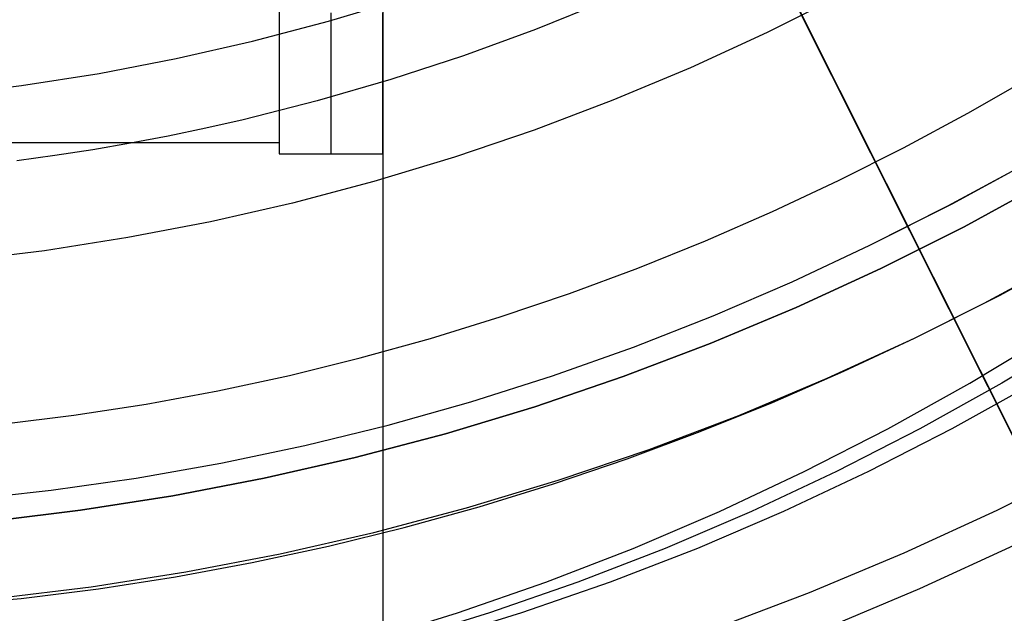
# Model space of a CAD drawing. Header units: millimetres. Extents: x 6239 to 7218, y -13987 to -13139.
# Tile 120 of 256: x 6734 to 6753, y -13511 to -13499. Entities that reach past the tile are written whole.
import ezdxf

# ---------------------------------------------------------------- set-up
doc = ezdxf.new("R2010")
doc.units = ezdxf.units.MM
doc.layers.add('color', color=7, linetype='Continuous')

msp = doc.modelspace()

# ---------------------------------------------------------------- linework, layer by layer
at = {"color": 7, "true_color": 0xffffff}
for p, q in [((6741.479, -13485.861, 261.059), (6741.479, -13511.861, 261.059)), ((6741.479, -13485.861, 261.059), (6741.479, -13511.861, 261.059)), ((6739.479, -13488.861, 258.059), (6739.479, -13502.08, 258.059)), ((6739.479, -13488.861, 258.059), (6739.479, -13502.08, 258.059)), ((6740.428, -13499.518, 105.1), (6741.876, -13499.081, 105.1)), ((6740.428, -13499.518, 105.1), (6741.876, -13499.081, 105.1)), ((6750.337, -13499.008, 62.1), (6748.887, -13499.737, 62.1)), ((6750.337, -13499.008, 62.1), (6748.887, -13499.737, 62.1)), ((6745.787, -13499.124, 60.689), (6744.419, -13499.678, 60.689)), ((6745.787, -13499.124, 60.689), (6744.419, -13499.678, 60.689)), ((6739.479, -13499.358, 257.682), (6739.479, -13499.691, 257.77)), ((6739.479, -13499.358, 257.682), (6739.479, -13499.691, 257.77)), ((6740.479, -13499.691, 257.77), (6740.479, -13499.358, 257.682)), ((6741.479, -13499.691, 257.77), (6741.479, -13499.358, 257.682)), ((6741.479, -13499.691, 257.77), (6741.479, -13499.358, 257.682)), ((6738.966, -13499.906, 105.1), (6740.428, -13499.518, 105.1)), ((6738.966, -13499.906, 105.1), (6740.428, -13499.518, 105.1)), ((6744.419, -13499.678, 60.689), (6743.033, -13500.185, 60.689)), ((6744.419, -13499.678, 60.689), (6743.033, -13500.185, 60.689)), ((6739.479, -13499.691, 257.77), (6739.479, -13500.027, 257.847)), ((6739.479, -13499.691, 257.77), (6739.479, -13500.027, 257.847)), ((6740.479, -13500.027, 257.847), (6740.479, -13499.691, 257.77)), ((6741.479, -13500.027, 257.847), (6741.479, -13499.691, 257.77)), ((6741.479, -13500.027, 257.847), (6741.479, -13499.691, 257.77)), ((6748.887, -13499.737, 62.1), (6747.412, -13500.417, 62.1)), ((6748.887, -13499.737, 62.1), (6747.412, -13500.417, 62.1)), ((6737.491, -13500.242, 105.1), (6738.966, -13499.906, 105.1)), ((6737.491, -13500.242, 105.1), (6738.966, -13499.906, 105.1)), ((6739.479, -13500.027, 257.847), (6739.479, -13500.366, 257.911)), ((6739.479, -13500.027, 257.847), (6739.479, -13500.366, 257.911)), ((6740.479, -13500.366, 257.911), (6740.479, -13500.027, 257.847)), ((6741.479, -13500.366, 257.911), (6741.479, -13500.027, 257.847)), ((6741.479, -13500.366, 257.911), (6741.479, -13500.027, 257.847)), ((6736.005, -13500.528, 105.1), (6737.491, -13500.242, 105.1)), ((6736.005, -13500.528, 105.1), (6737.491, -13500.242, 105.1)), ((6743.033, -13500.185, 60.689), (6741.631, -13500.646, 60.689)), ((6743.033, -13500.185, 60.689), (6741.631, -13500.646, 60.689)), ((6739.479, -13500.366, 257.911), (6739.479, -13500.706, 257.965)), ((6739.479, -13500.366, 257.911), (6739.479, -13500.706, 257.965)), ((6740.479, -13500.706, 257.965), (6740.479, -13500.366, 257.911)), ((6741.479, -13500.706, 257.965), (6741.479, -13500.366, 257.911)), ((6741.479, -13500.706, 257.965), (6741.479, -13500.366, 257.911)), ((6747.412, -13500.417, 62.1), (6745.915, -13501.044, 62.1)), ((6747.412, -13500.417, 62.1), (6745.915, -13501.044, 62.1)), ((6734.511, -13500.762, 105.1), (6736.005, -13500.528, 105.1)), ((6734.511, -13500.762, 105.1), (6736.005, -13500.528, 105.1)), ((6752.759, -13501.292, 103.064), (6753.98, -13500.59, 103.064)), ((6752.759, -13501.292, 103.064), (6753.98, -13500.59, 103.064)), ((6733.009, -13500.944, 105.1), (6734.511, -13500.762, 105.1)), ((6733.009, -13500.944, 105.1), (6734.511, -13500.762, 105.1)), ((6739.479, -13500.706, 257.965), (6739.479, -13501.048, 258.006)), ((6739.479, -13500.706, 257.965), (6739.479, -13501.048, 258.006)), ((6741.631, -13500.646, 60.689), (6740.213, -13501.059, 60.689)), ((6741.631, -13500.646, 60.689), (6740.213, -13501.059, 60.689)), ((6740.479, -13501.048, 258.006), (6740.479, -13500.706, 257.965)), ((6741.479, -13501.048, 258.006), (6741.479, -13500.706, 257.965)), ((6741.479, -13501.048, 258.006), (6741.479, -13500.706, 257.965)), ((6740.213, -13501.059, 60.689), (6738.782, -13501.423, 60.689)), ((6740.213, -13501.059, 60.689), (6738.782, -13501.423, 60.689)), ((6739.479, -13501.048, 258.006), (6739.479, -13501.391, 258.036)), ((6739.479, -13501.048, 258.006), (6739.479, -13501.391, 258.036)), ((6740.479, -13501.391, 258.036), (6740.479, -13501.048, 258.006)), ((6741.479, -13501.391, 258.036), (6741.479, -13501.048, 258.006)), ((6741.479, -13501.391, 258.036), (6741.479, -13501.048, 258.006)), ((6745.915, -13501.044, 62.1), (6744.396, -13501.62, 62.1)), ((6745.915, -13501.044, 62.1), (6744.396, -13501.62, 62.1)), ((6739.479, -13501.391, 258.036), (6739.479, -13501.735, 258.054)), ((6739.479, -13501.391, 258.036), (6739.479, -13501.735, 258.054)), ((6740.479, -13501.735, 258.054), (6740.479, -13501.391, 258.036)), ((6741.479, -13501.735, 258.054), (6741.479, -13501.391, 258.036)), ((6741.479, -13501.735, 258.054), (6741.479, -13501.391, 258.036)), ((6751.519, -13501.96, 103.064), (6752.759, -13501.292, 103.064)), ((6751.519, -13501.96, 103.064), (6752.759, -13501.292, 103.064)), ((6738.782, -13501.423, 60.689), (6738.062, -13501.586, 60.689)), ((6738.782, -13501.423, 60.689), (6738.062, -13501.586, 60.689)), ((6737.339, -13501.737, 60.689), (6736.613, -13501.875, 60.689)), ((6737.339, -13501.737, 60.689), (6736.613, -13501.875, 60.689)), ((6738.062, -13501.586, 60.689), (6737.339, -13501.737, 60.689)), ((6738.062, -13501.586, 60.689), (6737.339, -13501.737, 60.689)), ((6739.479, -13501.735, 258.054), (6739.479, -13502.08, 258.059)), ((6739.479, -13501.735, 258.054), (6739.479, -13502.08, 258.059)), ((6740.479, -13502.08, 258.059), (6740.479, -13501.735, 258.054)), ((6741.479, -13502.08, 258.059), (6741.479, -13501.735, 258.054)), ((6741.479, -13502.08, 258.059), (6741.479, -13501.735, 258.054)), ((6744.396, -13501.62, 62.1), (6742.859, -13502.143, 62.1)), ((6744.396, -13501.62, 62.1), (6742.859, -13502.143, 62.1)), ((6731.479, -13501.861, 258.059), (6739.479, -13501.861, 258.059)), ((6736.613, -13501.875, 60.689), (6735.884, -13502.001, 60.689)), ((6736.613, -13501.875, 60.689), (6735.884, -13502.001, 60.689)), ((6750.262, -13502.594, 103.064), (6751.519, -13501.96, 103.064)), ((6750.262, -13502.594, 103.064), (6751.519, -13501.96, 103.064)), ((6735.152, -13502.113, 60.689), (6734.418, -13502.212, 60.689)), ((6735.152, -13502.113, 60.689), (6734.418, -13502.212, 60.689)), ((6735.884, -13502.001, 60.689), (6735.152, -13502.113, 60.689)), ((6735.884, -13502.001, 60.689), (6735.152, -13502.113, 60.689)), ((6739.479, -13502.08, 258.059), (6741.479, -13502.08, 258.059)), ((6739.479, -13502.08, 258.059), (6741.479, -13502.08, 258.059)), ((6742.859, -13502.143, 62.1), (6741.305, -13502.613, 62.1)), ((6742.859, -13502.143, 62.1), (6741.305, -13502.613, 62.1)), ((6741.479, -13502.08, 258.059), (6741.479, -13511.861, 258.059)), ((6741.479, -13502.08, 258.059), (6741.479, -13511.861, 258.059)), ((6752.374, -13503.084, 62.1), (6753.86, -13502.277, 62.1)), ((6752.454, -13503.042, 62.1), (6754.017, -13502.187, 62.1)), ((6752.454, -13503.042, 62.1), (6754.017, -13502.187, 62.1)), ((6741.305, -13502.613, 62.1), (6739.735, -13503.029, 62.1)), ((6741.305, -13502.613, 62.1), (6739.735, -13503.029, 62.1)), ((6748.988, -13503.192, 103.064), (6750.262, -13502.594, 103.064)), ((6748.988, -13503.192, 103.064), (6750.262, -13502.594, 103.064)), ((6752.687, -13503.485, 67.1), (6754.265, -13502.622, 67.1)), ((6752.687, -13503.485, 67.1), (6754.265, -13502.622, 67.1)), ((6754.265, -13502.622, 88.1), (6752.687, -13503.485, 88.1)), ((6752.687, -13503.485, 77.6), (6754.265, -13502.622, 77.6)), ((6754.265, -13502.622, 88.1), (6752.687, -13503.485, 88.1)), ((6739.735, -13503.029, 62.1), (6738.152, -13503.39, 62.1)), ((6739.735, -13503.029, 62.1), (6738.152, -13503.39, 62.1)), ((6750.864, -13503.842, 62.1), (6752.454, -13503.042, 62.1)), ((6750.864, -13503.842, 62.1), (6752.454, -13503.042, 62.1)), ((6750.864, -13503.842, 62.1), (6752.374, -13503.084, 62.1)), ((6747.698, -13503.756, 103.064), (6748.988, -13503.192, 103.064)), ((6747.698, -13503.756, 103.064), (6748.988, -13503.192, 103.064)), ((6738.152, -13503.39, 62.1), (6736.558, -13503.696, 62.1)), ((6738.152, -13503.39, 62.1), (6736.558, -13503.696, 62.1)), ((6751.081, -13504.293, 67.1), (6752.687, -13503.485, 67.1)), ((6751.081, -13504.293, 67.1), (6752.687, -13503.485, 67.1)), ((6752.687, -13503.485, 88.1), (6751.081, -13504.293, 88.1)), ((6751.081, -13504.293, 77.6), (6752.687, -13503.485, 77.6)), ((6752.687, -13503.485, 88.1), (6751.081, -13504.293, 88.1)), ((6736.558, -13503.696, 62.1), (6734.954, -13503.948, 62.1)), ((6736.558, -13503.696, 62.1), (6734.954, -13503.948, 62.1)), ((6746.393, -13504.283, 103.064), (6747.698, -13503.756, 103.064)), ((6746.393, -13504.283, 103.064), (6747.698, -13503.756, 103.064)), ((6749.367, -13504.549, 62.1), (6750.864, -13503.842, 62.1)), ((6749.367, -13504.549, 62.1), (6750.864, -13503.842, 62.1)), ((6734.954, -13503.948, 62.1), (6733.342, -13504.143, 62.1)), ((6734.954, -13503.948, 62.1), (6733.342, -13504.143, 62.1)), ((6753.38, -13504.805, 67.1), (6755.003, -13503.917, 67.1)), ((6753.38, -13504.805, 65.596), (6755.003, -13503.917, 65.596)), ((6753.38, -13504.805, 67.1), (6755.003, -13503.917, 67.1)), ((6745.074, -13504.773, 103.064), (6746.393, -13504.283, 103.064)), ((6745.074, -13504.773, 103.064), (6746.393, -13504.283, 103.064)), ((6749.447, -13505.045, 67.1), (6751.081, -13504.293, 67.1)), ((6749.447, -13505.045, 67.1), (6751.081, -13504.293, 67.1)), ((6751.081, -13504.293, 88.1), (6749.447, -13505.045, 88.1)), ((6749.447, -13505.045, 77.6), (6751.081, -13504.293, 77.6)), ((6751.081, -13504.293, 88.1), (6749.447, -13505.045, 88.1)), ((6753.069, -13504.96, 64.091), (6754.392, -13504.247, 64.091)), ((6753.069, -13504.96, 64.091), (6754.392, -13504.247, 64.091)), ((6747.848, -13505.205, 62.1), (6749.367, -13504.549, 62.1)), ((6747.848, -13505.205, 62.1), (6749.367, -13504.549, 62.1)), ((6743.742, -13505.225, 103.064), (6745.074, -13504.773, 103.064)), ((6743.742, -13505.225, 103.064), (6745.074, -13504.773, 103.064)), ((6751.728, -13505.636, 67.1), (6753.38, -13504.805, 67.1)), ((6751.728, -13505.636, 65.596), (6753.38, -13504.805, 65.596)), ((6751.728, -13505.636, 67.1), (6753.38, -13504.805, 67.1)), ((6751.728, -13505.636, 64.091), (6753.069, -13504.96, 64.091)), ((6751.728, -13505.636, 64.091), (6753.069, -13504.96, 64.091)), ((6747.789, -13505.741, 67.1), (6749.447, -13505.045, 67.1)), ((6747.789, -13505.741, 67.1), (6749.447, -13505.045, 67.1)), ((6749.447, -13505.045, 88.1), (6747.789, -13505.741, 88.1)), ((6747.789, -13505.741, 77.6), (6749.447, -13505.045, 77.6)), ((6749.447, -13505.045, 88.1), (6747.789, -13505.741, 88.1)), ((6742.397, -13505.64, 103.064), (6743.742, -13505.225, 103.064)), ((6742.397, -13505.64, 103.064), (6743.742, -13505.225, 103.064)), ((6746.308, -13505.811, 62.1), (6747.848, -13505.205, 62.1)), ((6746.308, -13505.811, 62.1), (6747.848, -13505.205, 62.1)), ((6752.795, -13506.501, 57.58), (6754.346, -13505.563, 57.222)), ((6752.795, -13506.501, 57.58), (6754.346, -13505.563, 57.222)), ((6754.964, -13505.563, 59.901), (6753.413, -13506.501, 60.259)), ((6741.041, -13506.016, 103.064), (6742.397, -13505.64, 103.064)), ((6741.041, -13506.016, 103.064), (6742.397, -13505.64, 103.064)), ((6746.108, -13506.378, 67.1), (6747.789, -13505.741, 67.1)), ((6746.108, -13506.378, 67.1), (6747.789, -13505.741, 67.1)), ((6747.789, -13505.741, 88.1), (6746.108, -13506.378, 88.1)), ((6746.108, -13506.378, 77.6), (6747.789, -13505.741, 77.6)), ((6747.789, -13505.741, 88.1), (6746.108, -13506.378, 88.1)), ((6750.047, -13506.41, 67.1), (6751.728, -13505.636, 67.1)), ((6750.047, -13506.41, 65.596), (6751.728, -13505.636, 65.596)), ((6750.047, -13506.41, 67.1), (6751.728, -13505.636, 67.1)), ((6750.368, -13506.275, 64.091), (6751.728, -13505.636, 64.091)), ((6750.368, -13506.275, 64.091), (6751.728, -13505.636, 64.091)), ((6744.748, -13506.364, 62.1), (6746.308, -13505.811, 62.1)), ((6744.748, -13506.364, 62.1), (6746.308, -13505.811, 62.1)), ((6739.675, -13506.353, 103.064), (6741.041, -13506.016, 103.064)), ((6739.675, -13506.353, 103.064), (6741.041, -13506.016, 103.064)), ((6748.991, -13506.877, 64.091), (6750.368, -13506.275, 64.091)), ((6748.991, -13506.877, 64.091), (6750.368, -13506.275, 64.091)), ((6738.299, -13506.651, 103.064), (6739.675, -13506.353, 103.064)), ((6738.299, -13506.651, 103.064), (6739.675, -13506.353, 103.064)), ((6743.171, -13506.866, 62.1), (6744.748, -13506.364, 62.1)), ((6743.171, -13506.866, 62.1), (6744.748, -13506.364, 62.1)), ((6744.405, -13506.958, 67.1), (6746.108, -13506.378, 67.1)), ((6744.405, -13506.958, 67.1), (6746.108, -13506.378, 67.1)), ((6746.108, -13506.378, 88.1), (6744.405, -13506.958, 88.1)), ((6744.405, -13506.958, 77.6), (6746.108, -13506.378, 77.6)), ((6746.108, -13506.378, 88.1), (6744.405, -13506.958, 88.1)), ((6748.342, -13507.125, 67.1), (6750.047, -13506.41, 67.1)), ((6748.342, -13507.125, 65.596), (6750.047, -13506.41, 65.596)), ((6748.342, -13507.125, 67.1), (6750.047, -13506.41, 67.1)), ((6751.213, -13507.384, 57.945), (6752.795, -13506.501, 57.58)), ((6751.213, -13507.384, 57.945), (6752.795, -13506.501, 57.58)), ((6753.413, -13506.501, 60.259), (6751.832, -13507.384, 60.624)), ((6754.032, -13506.501, 62.939), (6752.451, -13507.384, 63.304)), ((6754.032, -13506.501, 62.939), (6752.451, -13507.384, 63.304)), ((6736.915, -13506.907, 103.064), (6738.299, -13506.651, 103.064)), ((6736.915, -13506.907, 103.064), (6738.299, -13506.651, 103.064)), ((6741.578, -13507.314, 62.1), (6743.171, -13506.866, 62.1)), ((6741.578, -13507.314, 62.1), (6743.171, -13506.866, 62.1)), ((6747.598, -13507.439, 64.091), (6748.991, -13506.877, 64.091)), ((6747.598, -13507.439, 64.091), (6748.991, -13506.877, 64.091)), ((6735.522, -13507.123, 103.064), (6736.915, -13506.907, 103.064)), ((6735.522, -13507.123, 103.064), (6736.915, -13506.907, 103.064)), ((6742.684, -13507.478, 67.1), (6744.405, -13506.958, 67.1)), ((6742.684, -13507.478, 67.1), (6744.405, -13506.958, 67.1)), ((6744.405, -13506.958, 88.1), (6742.684, -13507.478, 88.1)), ((6742.684, -13507.478, 77.6), (6744.405, -13506.958, 77.6)), ((6744.405, -13506.958, 88.1), (6742.684, -13507.478, 88.1)), ((6734.124, -13507.297, 103.064), (6735.522, -13507.123, 103.064)), ((6734.124, -13507.297, 103.064), (6735.522, -13507.123, 103.064)), ((6746.612, -13507.781, 67.1), (6748.342, -13507.125, 67.1)), ((6746.612, -13507.781, 65.596), (6748.342, -13507.125, 65.596)), ((6746.612, -13507.781, 67.1), (6748.342, -13507.125, 67.1)), ((6739.971, -13507.709, 62.1), (6741.578, -13507.314, 62.1)), ((6739.971, -13507.709, 62.1), (6741.578, -13507.314, 62.1)), ((6746.19, -13507.962, 64.091), (6747.598, -13507.439, 64.091)), ((6746.19, -13507.962, 64.091), (6747.598, -13507.439, 64.091)), ((6749.603, -13508.21, 58.317), (6751.213, -13507.384, 57.945)), ((6749.603, -13508.21, 58.317), (6751.213, -13507.384, 57.945)), ((6751.832, -13507.384, 60.624), (6750.222, -13508.21, 60.996)), ((6752.451, -13507.384, 63.304), (6750.841, -13508.21, 63.676)), ((6752.451, -13507.384, 63.304), (6750.841, -13508.21, 63.676)), ((6740.945, -13507.938, 67.1), (6742.684, -13507.478, 67.1)), ((6740.945, -13507.938, 67.1), (6742.684, -13507.478, 67.1)), ((6742.684, -13507.478, 88.1), (6740.945, -13507.938, 88.1)), ((6740.945, -13507.938, 77.6), (6742.684, -13507.478, 77.6)), ((6742.684, -13507.478, 88.1), (6740.945, -13507.938, 88.1)), ((6738.352, -13508.05, 62.1), (6739.971, -13507.709, 62.1)), ((6738.352, -13508.05, 62.1), (6739.971, -13507.709, 62.1)), ((6744.861, -13508.377, 67.1), (6746.612, -13507.781, 67.1)), ((6744.861, -13508.377, 65.596), (6746.612, -13507.781, 65.596)), ((6744.861, -13508.377, 67.1), (6746.612, -13507.781, 67.1)), ((6739.192, -13508.338, 67.1), (6740.945, -13507.938, 67.1)), ((6739.192, -13508.338, 67.1), (6740.945, -13507.938, 67.1)), ((6740.945, -13507.938, 88.1), (6739.192, -13508.338, 88.1)), ((6739.192, -13508.338, 77.6), (6740.945, -13507.938, 77.6)), ((6740.945, -13507.938, 88.1), (6739.192, -13508.338, 88.1)), ((6744.768, -13508.445, 64.091), (6746.19, -13507.962, 64.091)), ((6744.768, -13508.445, 64.091), (6746.19, -13507.962, 64.091)), ((6736.722, -13508.337, 62.1), (6738.352, -13508.05, 62.1)), ((6736.722, -13508.337, 62.1), (6738.352, -13508.05, 62.1)), ((6747.967, -13508.98, 58.694), (6749.603, -13508.21, 58.317)), ((6747.967, -13508.98, 58.694), (6749.603, -13508.21, 58.317)), ((6750.222, -13508.21, 60.996), (6748.585, -13508.98, 61.374)), ((6750.841, -13508.21, 63.676), (6749.204, -13508.98, 64.054)), ((6750.841, -13508.21, 63.676), (6749.204, -13508.98, 64.054)), ((6753.324, -13508.952, 212.03), (6755.09, -13508.064, 212.03)), ((6735.083, -13508.57, 62.1), (6736.722, -13508.337, 62.1)), ((6735.083, -13508.57, 62.1), (6736.722, -13508.337, 62.1)), ((6737.426, -13508.678, 67.1), (6739.192, -13508.338, 67.1)), ((6737.426, -13508.678, 67.1), (6739.192, -13508.338, 67.1)), ((6739.192, -13508.338, 88.1), (6737.426, -13508.678, 88.1)), ((6737.426, -13508.678, 77.6), (6739.192, -13508.338, 77.6)), ((6739.192, -13508.338, 88.1), (6737.426, -13508.678, 88.1)), ((6743.09, -13508.912, 67.1), (6744.861, -13508.377, 67.1)), ((6743.09, -13508.912, 65.596), (6744.861, -13508.377, 65.596)), ((6743.09, -13508.912, 67.1), (6744.861, -13508.377, 67.1)), ((6733.438, -13508.748, 62.1), (6735.083, -13508.57, 62.1)), ((6733.438, -13508.748, 62.1), (6735.083, -13508.57, 62.1)), ((6743.333, -13508.888, 64.091), (6744.768, -13508.445, 64.091)), ((6743.333, -13508.888, 64.091), (6744.768, -13508.445, 64.091)), ((6735.65, -13508.956, 67.1), (6737.426, -13508.678, 67.1)), ((6735.65, -13508.956, 67.1), (6737.426, -13508.678, 67.1)), ((6737.426, -13508.678, 88.1), (6735.65, -13508.956, 88.1)), ((6735.65, -13508.956, 77.6), (6737.426, -13508.678, 77.6)), ((6737.426, -13508.678, 88.1), (6735.65, -13508.956, 88.1)), ((6733.865, -13509.173, 67.1), (6735.65, -13508.956, 67.1)), ((6733.865, -13509.173, 67.1), (6735.65, -13508.956, 67.1)), ((6735.65, -13508.956, 88.1), (6733.865, -13509.173, 88.1)), ((6733.865, -13509.173, 77.6), (6735.65, -13508.956, 77.6)), ((6735.65, -13508.956, 88.1), (6733.865, -13509.173, 88.1)), ((6741.302, -13509.386, 67.1), (6743.09, -13508.912, 67.1)), ((6741.302, -13509.386, 65.596), (6743.09, -13508.912, 65.596)), ((6741.302, -13509.386, 67.1), (6743.09, -13508.912, 67.1)), ((6741.886, -13509.289, 64.091), (6743.333, -13508.888, 64.091)), ((6741.886, -13509.289, 64.091), (6743.333, -13508.888, 64.091)), ((6746.305, -13509.691, 59.078), (6747.967, -13508.98, 58.694)), ((6746.305, -13509.691, 59.078), (6747.967, -13508.98, 58.694)), ((6748.585, -13508.98, 61.374), (6746.924, -13509.691, 61.758)), ((6749.204, -13508.98, 64.054), (6747.542, -13509.691, 64.437)), ((6749.204, -13508.98, 64.054), (6747.542, -13509.691, 64.437)), ((6751.529, -13509.779, 212.03), (6753.324, -13508.952, 212.03)), ((6740.428, -13509.649, 64.091), (6741.886, -13509.289, 64.091)), ((6740.428, -13509.649, 64.091), (6741.886, -13509.289, 64.091)), ((6739.499, -13509.797, 67.1), (6741.302, -13509.386, 67.1)), ((6739.499, -13509.797, 65.596), (6741.302, -13509.386, 65.596)), ((6739.499, -13509.797, 67.1), (6741.302, -13509.386, 67.1)), ((6738.959, -13509.966, 64.091), (6740.428, -13509.649, 64.091)), ((6738.959, -13509.966, 64.091), (6740.428, -13509.649, 64.091)), ((6744.621, -13510.343, 59.467), (6746.305, -13509.691, 59.078)), ((6744.621, -13510.343, 59.467), (6746.305, -13509.691, 59.078)), ((6746.924, -13509.691, 61.758), (6745.239, -13510.343, 62.146)), ((6747.542, -13509.691, 64.437), (6745.858, -13510.343, 64.826)), ((6747.542, -13509.691, 64.437), (6745.858, -13510.343, 64.826)), ((6751.831, -13510.467, 211.366), (6753.65, -13509.629, 211.366)), ((6737.682, -13510.146, 67.1), (6739.499, -13509.797, 67.1)), ((6737.682, -13510.146, 65.596), (6739.499, -13509.797, 65.596)), ((6737.682, -13510.146, 67.1), (6739.499, -13509.797, 67.1)), ((6749.706, -13510.543, 212.03), (6751.529, -13509.779, 212.03)), ((6737.482, -13510.24, 64.091), (6738.959, -13509.966, 64.091)), ((6737.482, -13510.24, 64.091), (6738.959, -13509.966, 64.091)), ((6735.855, -13510.433, 67.1), (6737.682, -13510.146, 67.1)), ((6735.855, -13510.433, 65.596), (6737.682, -13510.146, 65.596)), ((6735.855, -13510.433, 67.1), (6737.682, -13510.146, 67.1)), ((6735.996, -13510.471, 64.091), (6737.482, -13510.24, 64.091)), ((6735.996, -13510.471, 64.091), (6737.482, -13510.24, 64.091)), ((6734.019, -13510.656, 67.1), (6735.855, -13510.433, 67.1)), ((6734.019, -13510.656, 65.596), (6735.855, -13510.433, 65.596)), ((6734.019, -13510.656, 67.1), (6735.855, -13510.433, 67.1)), ((6734.503, -13510.656, 64.091), (6735.996, -13510.471, 64.091)), ((6734.503, -13510.656, 64.091), (6735.996, -13510.471, 64.091)), ((6742.915, -13510.935, 59.861), (6744.621, -13510.343, 59.467)), ((6742.915, -13510.935, 59.861), (6744.621, -13510.343, 59.467)), ((6745.239, -13510.343, 62.146), (6743.534, -13510.935, 62.54)), ((6745.858, -13510.343, 64.826), (6744.153, -13510.935, 65.22)), ((6745.858, -13510.343, 64.826), (6744.153, -13510.935, 65.22)), ((6749.984, -13511.241, 211.366), (6751.831, -13510.467, 211.366)), ((6733.004, -13510.797, 64.091), (6734.503, -13510.656, 64.091)), ((6733.004, -13510.797, 64.091), (6734.503, -13510.656, 64.091)), ((6747.857, -13511.244, 212.03), (6749.706, -13510.543, 212.03)), ((6741.191, -13511.467, 60.259), (6742.915, -13510.935, 59.861)), ((6741.191, -13511.467, 60.259), (6742.915, -13510.935, 59.861)), ((6743.534, -13510.935, 62.54), (6741.81, -13511.467, 62.938)), ((6744.153, -13510.935, 65.22), (6742.429, -13511.467, 65.618)), ((6744.153, -13510.935, 65.22), (6742.429, -13511.467, 65.618))]:
    msp.add_line(p, q, dxfattribs=at)
at = {"layer": 'color', "color": 254, "true_color": 0xcad1ee}
for p, q in [((6755.146, -13510.55, 28.2), (6742.968, -13486.25, 28.2)), ((6744.161, -13488.651, 30.3), (6761.187, -13522.624, 30.3))]:
    msp.add_line(p, q, dxfattribs=at)

doc.saveas('drawing.dxf')
